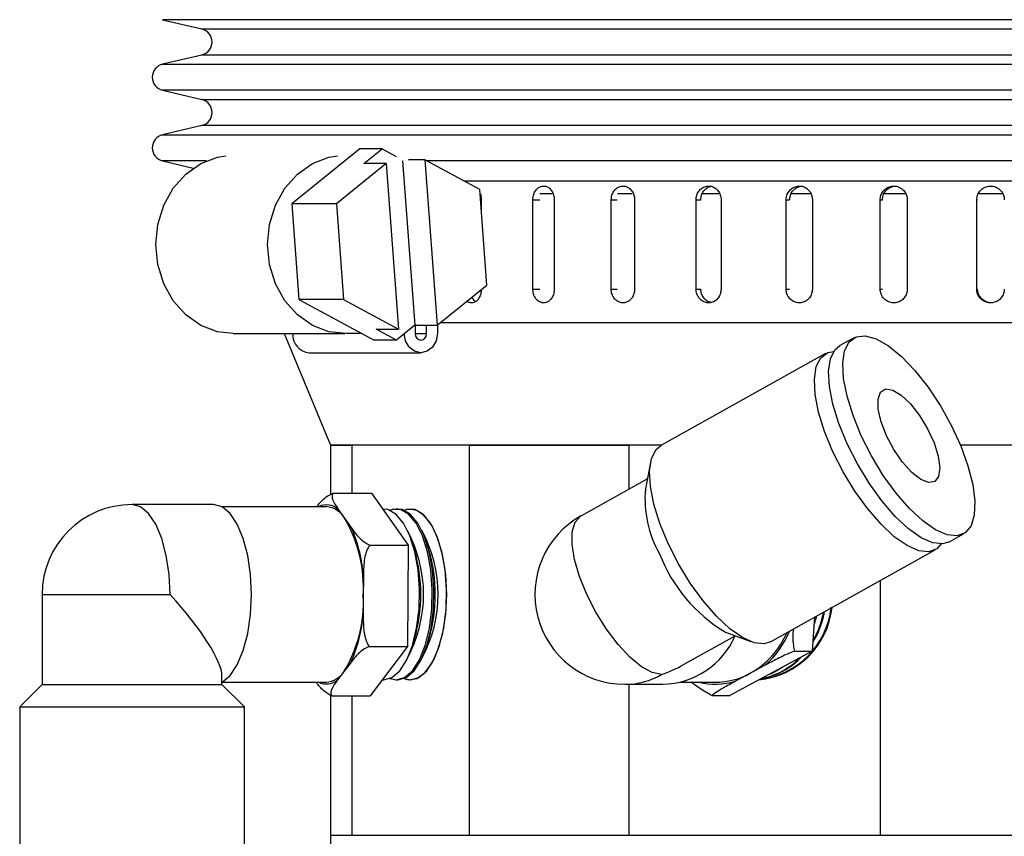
# Model space of a CAD drawing. Header units: inches. Extents: x 1.5 to 32, y 0 to 21.9.
# Tile 23 of 64: x 1.9 to 4.2, y 13.1 to 14.9. Entities that reach past the tile are written whole.
import ezdxf

# ---------------------------------------------------------------- set-up
doc = ezdxf.new("R2010")
doc.units = ezdxf.units.IN
doc.header["$MEASUREMENT"] = 0

msp = doc.modelspace()

# ---------------------------------------------------------------- linework, layer by layer
at = {"color": 7, "linetype": 'Continuous', "lineweight": 25}
for p, q in [((2.2684, 14.927), (2.3562, 14.9062)), ((6.2718, 14.927), (2.2684, 14.927)), ((2.3562, 14.9062), (5.8637, 14.9062)), ((2.3562, 14.8478), (2.2684, 14.8271)), ((6.1841, 14.8478), (2.3562, 14.8478)), ((2.2684, 14.8271), (5.9367, 14.8271)), ((2.2684, 14.7687), (2.3562, 14.7479)), ((6.2718, 14.7687), (2.2684, 14.7687)), ((2.3562, 14.7479), (5.8637, 14.7479)), ((2.3562, 14.6895), (2.2684, 14.6687)), ((6.1841, 14.6895), (2.3562, 14.6895)), ((2.2684, 14.6687), (5.9367, 14.6687)), ((2.7108, 14.6373), (2.558, 14.514)), ((2.7608, 14.6373), (2.7108, 14.6373)), ((2.7198, 14.6042), (2.7608, 14.6373)), ((2.7608, 14.6373), (2.7922, 14.6204)), ((2.2684, 14.6103), (2.3371, 14.5941)), ((2.3663, 14.6103), (2.2684, 14.6103)), ((2.7699, 14.6042), (2.6581, 14.514)), ((2.7699, 14.6042), (2.7198, 14.6042)), ((2.7699, 14.6042), (2.7976, 14.2329)), ((2.8063, 14.6104), (2.8338, 14.2415)), ((2.8561, 14.6128), (2.8197, 14.6128)), ((2.8561, 14.6128), (2.8839, 14.2415)), ((2.9796, 14.5461), (2.8561, 14.6128)), ((6.2718, 14.6103), (2.8607, 14.6103)), ((2.9431, 14.5658), (5.7802, 14.5658)), ((2.9957, 14.3317), (2.9796, 14.5461)), ((3.1418, 14.5366), (3.1143, 14.5366)), ((3.3214, 14.5366), (3.2881, 14.5366)), ((3.5156, 14.5366), (3.477, 14.5366)), ((3.7212, 14.5366), (3.6775, 14.5366)), ((3.9346, 14.5366), (3.8855, 14.5366)), ((4.1522, 14.5366), (4.0991, 14.5366)), ((2.6581, 14.514), (2.558, 14.514)), ((2.558, 14.514), (2.574, 14.2996)), ((2.6581, 14.514), (2.6741, 14.2996)), ((2.983, 14.5229), (2.983, 14.5016)), ((3.0986, 14.3229), (3.0986, 14.5229)), ((3.0986, 14.5229), (3.1143, 14.5229)), ((3.1467, 14.5229), (3.1467, 14.3229)), ((3.2744, 14.3229), (3.2744, 14.5229)), ((3.2744, 14.5229), (3.2876, 14.5229)), ((3.3268, 14.5229), (3.3268, 14.3229)), ((3.4646, 14.3229), (3.4646, 14.5229)), ((3.4646, 14.5229), (3.4752, 14.5229)), ((3.5206, 14.5229), (3.5206, 14.3229)), ((3.6666, 14.3229), (3.6666, 14.5229)), ((3.6666, 14.5229), (3.6744, 14.5229)), ((3.7254, 14.5229), (3.7254, 14.3229)), ((3.8774, 14.3229), (3.8774, 14.5229)), ((3.8774, 14.5229), (3.8823, 14.5229)), ((3.9381, 14.5229), (3.9381, 14.3229)), ((4.0939, 14.3229), (4.0939, 14.5229)), ((4.0939, 14.5229), (4.0959, 14.5229)), ((2.8839, 14.2415), (2.9957, 14.3317)), ((3.0986, 14.3229), (3.1143, 14.3229)), ((3.2744, 14.3229), (3.2876, 14.3229)), ((3.4646, 14.3229), (3.4752, 14.3229)), ((3.6666, 14.3229), (3.6744, 14.3229)), ((3.8774, 14.3229), (3.8823, 14.3229)), ((4.0939, 14.3229), (4.0959, 14.3229)), ((2.6741, 14.2996), (2.574, 14.2996)), ((2.574, 14.2996), (2.7428, 14.2084)), ((2.6741, 14.2996), (2.7976, 14.2329)), ((2.8338, 14.2415), (2.7929, 14.2084)), ((2.8338, 14.2415), (2.8839, 14.2415)), ((2.8349, 14.2415), (2.8349, 14.2229)), ((2.8601, 14.2229), (2.8601, 14.2415)), ((2.8846, 14.2421), (2.8846, 14.2229)), ((2.8918, 14.2479), (6.0856, 14.2479)), ((2.4266, 14.2229), (2.6768, 14.2229)), ((2.5409, 14.2229), (2.6451, 13.9729)), ((2.716, 14.2229), (2.6807, 14.2229)), ((2.7476, 14.2329), (2.7976, 14.2329)), ((2.7929, 14.2084), (2.7476, 14.2329)), ((2.8349, 14.2229), (2.8601, 14.2229)), ((2.7929, 14.2084), (2.7428, 14.2084)), ((3.8187, 14.2137), (3.7868, 14.1959)), ((2.5973, 14.18), (2.8475, 14.18)), ((3.755, 14.1781), (3.3858, 13.9718)), ((2.6451, 13.9729), (2.6451, 13.8623)), ((3.3877, 13.9729), (2.6451, 13.9729)), ((2.6451, 13.9729), (2.6932, 13.9729)), ((2.6932, 13.8651), (2.6932, 13.9729)), ((2.9559, 13.9729), (2.9559, 13.0979)), ((2.9559, 13.9729), (3.3143, 13.9729)), ((3.3143, 13.8741), (3.3143, 13.9729)), ((5.8951, 13.9729), (4.0572, 13.9729)), ((3.3626, 13.9338), (3.3511, 13.8747)), ((3.3555, 13.8971), (3.2064, 13.8138)), ((2.6504, 13.8651), (2.7366, 13.8651)), ((2.7366, 13.8651), (2.819, 13.7486)), ((2.3826, 13.8394), (2.1999, 13.8394)), ((2.6352, 13.8347), (2.401, 13.8347)), ((2.6631, 13.8279), (2.6779, 13.8069)), ((2.7637, 13.8294), (2.7619, 13.8294)), ((2.7961, 13.8294), (2.7922, 13.8294)), ((2.6779, 13.8069), (2.6927, 13.7859)), ((4.0327, 13.7559), (4.0645, 13.7737)), ((2.7329, 13.7486), (2.819, 13.7486)), ((2.819, 13.7486), (2.8176, 13.5213)), ((2.8333, 13.7371), (2.8297, 13.7486)), ((2.8656, 13.7371), (2.862, 13.7489)), ((3.6316, 13.5318), (4.0008, 13.7382)), ((2.7187, 13.6759), (2.7184, 13.635)), ((3.8777, 13.6694), (3.8777, 13.0979)), ((1.9984, 13.6379), (1.9984, 13.4361)), ((1.9984, 13.6379), (2.2851, 13.6379)), ((2.7184, 13.635), (2.7182, 13.5941)), ((3.73, 13.5868), (3.7252, 13.5108)), ((3.7287, 13.5664), (3.7357, 13.59)), ((2.8297, 13.5272), (2.8333, 13.5386)), ((2.862, 13.5269), (2.8656, 13.5386)), ((3.4367, 13.4807), (3.5521, 13.5452)), ((3.5307, 13.5532), (3.5872, 13.532)), ((2.7314, 13.5213), (2.8176, 13.5213)), ((2.8176, 13.5213), (2.7337, 13.4106)), ((3.7252, 13.5108), (3.54, 13.4111)), ((3.685, 13.5108), (3.7252, 13.5108)), ((2.6909, 13.4859), (2.6758, 13.466)), ((3.6193, 13.4789), (3.586, 13.461)), ((2.4015, 13.4361), (2.4015, 13.4552)), ((2.6758, 13.466), (2.6607, 13.446)), ((2.7608, 13.4464), (2.7637, 13.4464)), ((2.7922, 13.4464), (2.7961, 13.4464)), ((3.586, 13.461), (3.5527, 13.443)), ((1.9984, 13.4361), (1.948, 13.3857)), ((1.9984, 13.4361), (2.0172, 13.4361)), ((2.0172, 13.4361), (2.4015, 13.4361)), ((2.4015, 13.441), (2.6352, 13.441)), ((2.4519, 13.3857), (2.4015, 13.4361)), ((3.3048, 13.4363), (3.39, 13.4363)), ((3.3143, 13.0979), (3.3143, 13.4363)), ((3.4293, 13.441), (3.5078, 13.441)), ((2.6451, 13.412), (2.6451, 13.0979)), ((2.6476, 13.4106), (2.7337, 13.4106)), ((2.6932, 13.0979), (2.6932, 13.4106)), ((3.4998, 13.4111), (3.54, 13.4111)), ((1.948, 13.3857), (1.948, 12.929)), ((1.948, 13.3857), (1.9716, 13.3857)), ((1.9716, 13.3857), (2.4519, 13.3857)), ((2.4519, 12.929), (2.4519, 13.3857)), ((2.6451, 13.0979), (2.6451, 11.5979)), ((2.6451, 13.0979), (5.1662, 13.0979)), ((2.6451, 13.0979), (2.6932, 13.0979)), ((2.9559, 13.0979), (3.3143, 13.0979)), ((3.8777, 13.0979), (5.8951, 13.0979))]:
    msp.add_line(p, q, dxfattribs=at)
at = {"color": 7, "linetype": 'Continuous', "lineweight": 25, "flags": 128}
for points in [[(2.4266, 14.2229), (2.3913, 14.2271), (2.354, 14.2413), (2.3204, 14.2649), (2.2923, 14.2967), (2.2711, 14.3349), (2.2579, 14.3777), (2.2534, 14.4229), (2.2579, 14.468), (2.2711, 14.5108), (2.2923, 14.5491), (2.3204, 14.5808), (2.354, 14.6045), (2.3913, 14.6187), (2.4103, 14.622)], [(2.6807, 14.2229), (2.6415, 14.2271), (2.6042, 14.2413), (2.5706, 14.2649), (2.5424, 14.2967), (2.5212, 14.3349), (2.5081, 14.3777), (2.5036, 14.4229), (2.5081, 14.468), (2.5212, 14.5108), (2.5424, 14.5491), (2.5706, 14.5808), (2.6042, 14.6045), (2.6415, 14.6187), (2.6605, 14.622)], [(2.8846, 14.2229), (2.8818, 14.2065), (2.8738, 14.1926), (2.8617, 14.1833), (2.8475, 14.18), (2.8333, 14.1833), (2.8213, 14.1926), (2.8132, 14.2065), (2.8104, 14.2229)], [(2.8349, 14.2229), (2.8358, 14.2173), (2.8386, 14.2126), (2.8427, 14.2094), (2.8475, 14.2083), (2.8523, 14.2094), (2.8564, 14.2126), (2.8592, 14.2173), (2.8601, 14.2229)], [(3.8351, 13.9937), (3.8165, 14.0389), (3.803, 14.0823), (3.7952, 14.1221), (3.7934, 14.1566), (3.7977, 14.1845), (3.8078, 14.2045), (3.8235, 14.2159), (3.8439, 14.2182), (3.8684, 14.2113), (3.8958, 14.1955), (3.9252, 14.1715), (3.9552, 14.1401), (3.9846, 14.1028), (4.0123, 14.061), (4.0371, 14.0164), (4.058, 13.971), (4.0741, 13.9264), (4.0848, 13.8846), (4.0896, 13.8473), (4.0883, 13.8159), (4.0811, 13.7919), (4.0681, 13.7761), (4.05, 13.7692), (4.0274, 13.7715), (4.0013, 13.7829), (3.9728, 13.8029), (3.943, 13.8308), (3.9131, 13.8653), (3.8844, 13.905), (3.858, 13.9484), (3.8351, 13.9937)], [(3.8033, 13.9759), (3.7847, 14.0212), (3.7712, 14.0646), (3.7634, 14.1043), (3.7616, 14.1388), (3.7659, 14.1667), (3.776, 14.1867), (3.7868, 14.1959)], [(3.7714, 13.9581), (3.7528, 14.0034), (3.7394, 14.0468), (3.7316, 14.0865), (3.7298, 14.121), (3.734, 14.1489), (3.7442, 14.1689), (3.7598, 14.1803), (3.7732, 14.1829)], [(3.8917, 13.9937), (3.8796, 14.0248), (3.8731, 14.0531), (3.8726, 14.0761), (3.8783, 14.0918), (3.8896, 14.0988), (3.9055, 14.0964), (3.9247, 14.0849), (3.9453, 14.0654), (3.9656, 14.0394), (3.9837, 14.0094), (3.9981, 13.978), (4.0075, 13.948), (4.0111, 13.922), (4.0084, 13.9024), (3.9998, 13.891), (3.9861, 13.8886), (3.9684, 13.8956), (3.9483, 13.9113), (3.9276, 13.9343), (3.9081, 13.9626), (3.8917, 13.9937)], [(4.0327, 13.7559), (4.0182, 13.7514), (3.9956, 13.7537), (3.9695, 13.7651), (3.941, 13.7851), (3.9112, 13.813), (3.8813, 13.8475), (3.8526, 13.8873), (3.8262, 13.9307), (3.8033, 13.9759)], [(3.4022, 13.7518), (3.3836, 13.797), (3.3701, 13.8404), (3.3623, 13.8802), (3.3605, 13.9147), (3.3648, 13.9426), (3.3749, 13.9626), (3.3858, 13.9718)], [(4.0144, 13.7511), (4.0045, 13.7405), (3.9863, 13.7336), (3.9638, 13.7359), (3.9377, 13.7473), (3.9091, 13.7674), (3.8793, 13.7952), (3.8494, 13.8297), (3.8207, 13.8695), (3.7944, 13.9129), (3.7714, 13.9581)], [(2.2851, 13.6379), (2.283, 13.6827), (2.2767, 13.7253), (2.2665, 13.7635), (2.253, 13.7955), (2.2369, 13.8195), (2.2189, 13.8344), (2.1999, 13.8394)], [(2.401, 13.441), (2.4016, 13.4413), (2.4196, 13.4563), (2.4357, 13.4803), (2.4492, 13.5122), (2.4594, 13.5504), (2.4657, 13.593), (2.4678, 13.6379), (2.4657, 13.6827), (2.4594, 13.7253), (2.4492, 13.7635), (2.4357, 13.7955), (2.4196, 13.8195), (2.4016, 13.8344), (2.3826, 13.8394)], [(2.7637, 13.4464), (2.7824, 13.4515), (2.8, 13.4667), (2.8157, 13.4912), (2.8286, 13.5235), (2.838, 13.562), (2.8434, 13.6046), (2.8445, 13.649), (2.8412, 13.6928), (2.8338, 13.7336), (2.8226, 13.7693), (2.8082, 13.7979), (2.7914, 13.8178), (2.7731, 13.8281), (2.7637, 13.8294)], [(2.7779, 13.4494), (2.7922, 13.4464), (2.8108, 13.4515), (2.8285, 13.4667), (2.8442, 13.4912), (2.8571, 13.5235), (2.8665, 13.562), (2.8719, 13.6046), (2.873, 13.649), (2.8697, 13.6928), (2.8623, 13.7336), (2.851, 13.7693), (2.8367, 13.7979), (2.8199, 13.8178), (2.8016, 13.8281), (2.7828, 13.8281), (2.7779, 13.8264)], [(2.778, 13.4494), (2.7922, 13.4464), (2.8108, 13.4516), (2.8285, 13.4668), (2.8442, 13.4912), (2.8571, 13.5235), (2.8665, 13.562), (2.8719, 13.6046), (2.873, 13.649), (2.8697, 13.6928), (2.8623, 13.7336), (2.851, 13.7693), (2.8366, 13.7978), (2.8199, 13.8178), (2.8016, 13.8281), (2.7828, 13.8281), (2.778, 13.8264)], [(2.7961, 13.4464), (2.8147, 13.4515), (2.8324, 13.4667), (2.8481, 13.4912), (2.861, 13.5235), (2.8704, 13.562), (2.8758, 13.6046), (2.8769, 13.649), (2.8736, 13.6928), (2.8662, 13.7336), (2.8549, 13.7693), (2.8405, 13.7979), (2.8237, 13.8178), (2.8055, 13.8281), (2.7961, 13.8294)], [(2.9055, 13.6379), (2.9033, 13.682), (2.8969, 13.7238), (2.8865, 13.761), (2.8729, 13.7915), (2.8566, 13.8137), (2.8386, 13.8264), (2.8198, 13.829), (2.8103, 13.8264)], [(2.8103, 13.4494), (2.8246, 13.4464), (2.8432, 13.4516), (2.8609, 13.4668), (2.8766, 13.4912), (2.8895, 13.5235), (2.8989, 13.562), (2.9042, 13.6046), (2.9053, 13.649), (2.9021, 13.6928), (2.8946, 13.7336), (2.8834, 13.7693), (2.869, 13.7978), (2.8522, 13.8178), (2.8339, 13.8281), (2.8152, 13.8281), (2.8103, 13.8264)], [(2.8103, 13.4494), (2.8246, 13.4464), (2.8432, 13.4515), (2.8609, 13.4668), (2.8766, 13.4912), (2.8895, 13.5235), (2.8989, 13.562), (2.9042, 13.6046), (2.9053, 13.649), (2.9021, 13.6928), (2.8946, 13.7336), (2.8834, 13.7693), (2.869, 13.7979), (2.8522, 13.8178), (2.8339, 13.8281), (2.8152, 13.8281), (2.8103, 13.8264)], [(3.3873, 13.458), (3.3663, 13.4625), (3.3422, 13.4758), (3.3162, 13.4973), (3.2896, 13.5257), (3.2638, 13.5598), (3.2401, 13.5979), (3.2196, 13.6379), (3.2034, 13.6779), (3.1922, 13.7159), (3.1867, 13.75), (3.1871, 13.7785), (3.1934, 13.7999), (3.2053, 13.8132), (3.2064, 13.8138)], [(3.6316, 13.5318), (3.6171, 13.5273), (3.5945, 13.5296), (3.5684, 13.541), (3.5399, 13.561), (3.5101, 13.5889), (3.4802, 13.6234), (3.4515, 13.6631), (3.4251, 13.7065), (3.4022, 13.7518)], [(2.8103, 13.4494), (2.8198, 13.4467), (2.8386, 13.4493), (2.8566, 13.462), (2.8729, 13.4843), (2.8865, 13.5148), (2.8969, 13.5519), (2.9033, 13.5937), (2.9055, 13.6379)], [(3.6272, 13.458), (3.6369, 13.4623), (3.659, 13.475)]]:
    msp.add_lwpolyline(points, dxfattribs=at)
at = {"color": 7, "linetype": 'Continuous', "lineweight": 25}
for centre, radius, start, end in [((2.3493, 14.877), 0.03, 283.3212, 76.6788), ((2.2753, 14.7979), 0.03, 103.3212, 256.6788), ((2.3493, 14.7187), 0.03, 283.3212, 76.6788), ((2.2753, 14.6395), 0.03, 103.3212, 256.6788), ((2.6004, 14.2202), 0.0403, 176.1829, 265.5903), ((3.5976, 13.852), 0.2476, 174.7369, 209.768), ((2.1999, 13.6379), 0.2016, 90, 180), ((2.6356, 13.7988), 0.04, 46.6159, 116.0728), ((2.6312, 13.782), 0.0529, 28.0919, 85.6423), ((2.4048, 13.6518), 0.3141, 356.9359, 29.5979), ((3.3048, 13.6379), 0.2016, 119.195, 270), ((2.3843, 13.6551), 0.335, 3.5529, 22.9809), ((2.5523, 13.6379), 0.3013, 331.6625, 28.3375), ((2.5847, 13.6379), 0.3013, 331.6568, 28.3432), ((2.494, 13.6379), 0.3535, 343.6978, 16.3022), ((2.5264, 13.6379), 0.3535, 343.6978, 16.3022), ((3.7095, 13.8539), 0.3498, 200.9101, 239.2665), ((2.4169, 13.6212), 0.3019, 329.0555, 2.6178), ((3.5878, 13.6284), 0.1827, 275.2693, 353.8456), ((3.5856, 13.6286), 0.183, 276.4326, 353.8241), ((3.5856, 13.6286), 0.183, 276.4258, 353.8471), ((3.5856, 13.6286), 0.1831, 276.9335, 353.8005), ((2.397, 13.6176), 0.322, 335.8602, 355.8131), ((3.5531, 13.6361), 0.203, 328.6084, 348.8285), ((3.551, 13.6363), 0.2033, 329.7511, 349.2815), ((3.551, 13.6363), 0.2034, 329.7433, 349.2849), ((3.4879, 13.6305), 0.2006, 310.9249, 338.0699), ((3.3862, 13.6172), 0.1809, 271.1832, 336.5682), ((3.4939, 13.6269), 0.1898, 299.0282, 336.9052), ((3.5783, 13.6133), 0.1673, 281.2243, 315.3828), ((3.5783, 13.6133), 0.1673, 281.2412, 315.366), ((3.58, 13.6135), 0.1675, 281.0377, 316.3479), ((2.6354, 13.4768), 0.0398, 244.0018, 309.38), ((2.6306, 13.4939), 0.0531, 274.9908, 328.2261), ((3.3046, 13.6046), 0.1683, 270.0706, 299.4484), ((3.5075, 13.6056), 0.1646, 270.1006, 298.499), ((3.5078, 13.6026), 0.1658, 257.073, 285.7238)]:
    msp.add_arc(centre, radius, start, end, dxfattribs=at)
for centre, major_axis, ratio, start_param, end_param in [((2.1999, 13.6379), (-0.1968, 0.1968), 0.221695, 3.359759, 4.494223), ((3.3048, 13.6379), (0.2568, 0.0669), 0.740472, 4.842955, 5.05059)]:
    msp.add_ellipse(centre, major_axis=major_axis, ratio=ratio, start_param=start_param, end_param=end_param, dxfattribs=at)
for points, knots in [([(3.0986, 14.5229), (3.0989, 14.5264), (3.0994, 14.5333), (3.1035, 14.5426), (3.1095, 14.5497), (3.1171, 14.5537), (3.1253, 14.5543), (3.1332, 14.5513), (3.14, 14.5451), (3.1447, 14.5364), (3.1465, 14.5285), (3.1467, 14.524), (3.1467, 14.5229)], [0, 0, 0, 0, 0.107362, 0.214723, 0.322094, 0.429472, 0.536839, 0.644195, 0.751556, 0.858932, 0.966307, 1, 1, 1, 1]), ([(3.2744, 14.5229), (3.2746, 14.5264), (3.2752, 14.5333), (3.2797, 14.5426), (3.2863, 14.5497), (3.2946, 14.5537), (3.3035, 14.5543), (3.3121, 14.5513), (3.3195, 14.5451), (3.3247, 14.5364), (3.3266, 14.5285), (3.3267, 14.524), (3.3268, 14.5229)], [0, 0, 0, 0, 0.107362, 0.214723, 0.322094, 0.429472, 0.536839, 0.644195, 0.751556, 0.858932, 0.966307, 1, 1, 1, 1]), ([(3.4646, 14.5229), (3.4649, 14.5264), (3.4655, 14.5333), (3.4703, 14.5426), (3.4774, 14.5497), (3.4862, 14.5537), (3.4958, 14.5543), (3.505, 14.5513), (3.5129, 14.5451), (3.5184, 14.5364), (3.5205, 14.5285), (3.5206, 14.524), (3.5206, 14.5229)], [0, 0, 0, 0, 0.107362, 0.214723, 0.322094, 0.429472, 0.536839, 0.644195, 0.751556, 0.858932, 0.966307, 1, 1, 1, 1]), ([(3.4753, 14.5229), (3.4756, 14.5263), (3.4762, 14.5333), (3.481, 14.5427), (3.4881, 14.5494), (3.494, 14.553), (3.4973, 14.5531), (3.4974, 14.5531)], [0, 0, 0, 0, 0.247874, 0.495747, 0.743643, 0.991555, 1, 1, 1, 1]), ([(3.6666, 14.5229), (3.6669, 14.5264), (3.6676, 14.5333), (3.6726, 14.5426), (3.68, 14.5497), (3.6893, 14.5537), (3.6994, 14.5543), (3.7091, 14.5513), (3.7173, 14.5451), (3.723, 14.5364), (3.7252, 14.5285), (3.7254, 14.524), (3.7254, 14.5229)], [0, 0, 0, 0, 0.107362, 0.214723, 0.322094, 0.429472, 0.536839, 0.644195, 0.751556, 0.858932, 0.966307, 1, 1, 1, 1]), ([(3.6745, 14.5229), (3.6748, 14.5264), (3.6755, 14.5333), (3.6805, 14.5426), (3.6879, 14.5496), (3.6962, 14.5535), (3.7017, 14.5535), (3.7038, 14.5535)], [0, 0, 0, 0, 0.214723, 0.429445, 0.644188, 0.858943, 1, 1, 1, 1]), ([(3.8774, 14.5229), (3.8777, 14.5264), (3.8784, 14.5333), (3.8836, 14.5426), (3.8913, 14.5497), (3.9009, 14.5537), (3.9113, 14.5543), (3.9213, 14.5513), (3.9297, 14.5451), (3.9357, 14.5364), (3.938, 14.5285), (3.9381, 14.524), (3.9381, 14.5229)], [0, 0, 0, 0, 0.107362, 0.214723, 0.322094, 0.429472, 0.536839, 0.644195, 0.751556, 0.858932, 0.966307, 1, 1, 1, 1]), ([(3.8824, 14.5229), (3.8827, 14.5264), (3.8834, 14.5333), (3.8886, 14.5426), (3.8963, 14.5496), (3.9048, 14.5535), (3.9105, 14.5535), (3.9127, 14.5535)], [0, 0, 0, 0, 0.214723, 0.429445, 0.644188, 0.858943, 1, 1, 1, 1]), ([(4.0939, 14.5229), (4.0942, 14.5264), (4.0949, 14.5333), (4.1002, 14.5426), (4.1081, 14.5497), (4.1179, 14.5537), (4.1284, 14.5543), (4.1386, 14.5513), (4.1472, 14.5451), (4.1532, 14.5364), (4.1555, 14.5285), (4.1557, 14.524), (4.1557, 14.5229)], [0, 0, 0, 0, 0.107362, 0.214723, 0.322094, 0.429472, 0.536839, 0.644195, 0.751556, 0.858932, 0.966307, 1, 1, 1, 1]), ([(2.9806, 14.5366), (2.9807, 14.5365), (2.9822, 14.5335), (2.9828, 14.5285), (2.9829, 14.524), (2.983, 14.5229)], [0, 0, 0, 0, 0.042045, 0.771202, 1, 1, 1, 1]), ([(2.983, 14.3229), (2.9827, 14.3194), (2.9822, 14.3124), (2.9785, 14.3031), (2.973, 14.2961), (2.9661, 14.292), (2.9588, 14.2917), (2.9536, 14.2932), (2.9514, 14.2955), (2.9512, 14.2958)], [0, 0, 0, 0, 0.1631372, 0.3262739, 0.4894255, 0.6525868, 0.8157319, 0.9788601, 1, 1, 1, 1]), ([(3.1467, 14.3229), (3.1464, 14.3194), (3.1459, 14.3124), (3.1417, 14.3031), (3.1355, 14.2961), (3.1279, 14.292), (3.1197, 14.2915), (3.1118, 14.2945), (3.1052, 14.3006), (3.1005, 14.3093), (3.0988, 14.3172), (3.0987, 14.3218), (3.0986, 14.3229)], [0, 0, 0, 0, 0.107362, 0.214723, 0.322094, 0.429472, 0.536839, 0.644195, 0.751556, 0.858932, 0.966307, 1, 1, 1, 1]), ([(3.3268, 14.3229), (3.3265, 14.3194), (3.3259, 14.3124), (3.3213, 14.3031), (3.3146, 14.2961), (3.3063, 14.292), (3.2973, 14.2915), (3.2888, 14.2945), (3.2815, 14.3006), (3.2764, 14.3093), (3.2745, 14.3172), (3.2744, 14.3218), (3.2744, 14.3229)], [0, 0, 0, 0, 0.107362, 0.214723, 0.322094, 0.429472, 0.536839, 0.644195, 0.751556, 0.858932, 0.966307, 1, 1, 1, 1]), ([(3.5206, 14.3229), (3.5203, 14.3194), (3.5197, 14.3124), (3.5148, 14.3031), (3.5077, 14.2961), (3.4988, 14.292), (3.4892, 14.2915), (3.48, 14.2945), (3.4723, 14.3006), (3.4668, 14.3093), (3.4648, 14.3172), (3.4646, 14.3218), (3.4646, 14.3229)], [0, 0, 0, 0, 0.1073618, 0.2147232, 0.3220944, 0.429472, 0.536839, 0.6441948, 0.7515565, 0.8589318, 0.9663073, 1, 1, 1, 1]), ([(3.4983, 14.2926), (3.4958, 14.2932), (3.4902, 14.2946), (3.483, 14.3007), (3.4775, 14.3093), (3.4755, 14.3172), (3.4753, 14.3218), (3.4753, 14.3229)], [0, 0, 0, 0, 0.1981052, 0.4400697, 0.6820659, 0.9240625, 1, 1, 1, 1]), ([(3.7254, 14.3229), (3.7251, 14.3194), (3.7244, 14.3124), (3.7193, 14.3031), (3.7118, 14.2961), (3.7025, 14.292), (3.6924, 14.2915), (3.6828, 14.2945), (3.6746, 14.3006), (3.6689, 14.3093), (3.6668, 14.3172), (3.6666, 14.3218), (3.6666, 14.3229)], [0, 0, 0, 0, 0.107362, 0.214723, 0.322094, 0.429472, 0.536839, 0.644195, 0.751556, 0.858932, 0.966307, 1, 1, 1, 1]), ([(3.9381, 14.3229), (3.9378, 14.3194), (3.9371, 14.3124), (3.9319, 14.3031), (3.9241, 14.2961), (3.9145, 14.292), (3.9041, 14.2915), (3.8942, 14.2945), (3.8857, 14.3006), (3.8798, 14.3093), (3.8776, 14.3172), (3.8774, 14.3218), (3.8774, 14.3229)], [0, 0, 0, 0, 0.107362, 0.214723, 0.322094, 0.429472, 0.536839, 0.644195, 0.751556, 0.858932, 0.966307, 1, 1, 1, 1]), ([(4.1557, 14.3229), (4.1554, 14.3194), (4.1547, 14.3124), (4.1493, 14.3031), (4.1415, 14.2961), (4.1317, 14.292), (4.1211, 14.2915), (4.111, 14.2945), (4.1024, 14.3006), (4.0964, 14.3093), (4.0941, 14.3172), (4.0939, 14.3218), (4.0939, 14.3229)], [0, 0, 0, 0, 0.1073618, 0.2147232, 0.3220944, 0.429472, 0.536839, 0.6441948, 0.7515565, 0.8589318, 0.9663073, 1, 1, 1, 1]), ([(4.1268, 14.2923), (4.1256, 14.2922), (4.1209, 14.2917), (4.113, 14.2946), (4.1044, 14.3006), (4.0984, 14.3093), (4.0961, 14.3172), (4.0959, 14.3218), (4.0959, 14.3229)], [0, 0, 0, 0, 0.073677, 0.288387, 0.50311, 0.717861, 0.932612, 1, 1, 1, 1]), ([(2.97, 14.295), (2.97, 14.295), (2.9677, 14.296), (2.9648, 14.2994), (2.9629, 14.3035), (2.9623, 14.3048)], [0, 0, 0, 0, 0.006031, 0.696642, 1, 1, 1, 1]), ([(2.614, 13.8347), (2.6178, 13.8394), (2.6245, 13.8476), (2.6366, 13.8582), (2.6465, 13.8632), (2.6504, 13.8651)], [0, 0, 0, 0, 0.441854, 0.779604, 1, 1, 1, 1]), ([(2.6504, 13.8651), (2.6494, 13.8629), (2.6463, 13.8556), (2.6533, 13.8423), (2.6602, 13.832), (2.6631, 13.8279)], [0, 0, 0, 0, 0.204336, 0.673302, 1, 1, 1, 1]), ([(2.6927, 13.7859), (2.6932, 13.7852), (2.698, 13.7785), (2.7061, 13.7681), (2.7192, 13.7559), (2.729, 13.7507), (2.7329, 13.7486)], [0, 0, 0, 0, 0.052873, 0.517957, 0.809655, 1, 1, 1, 1]), ([(2.7329, 13.7486), (2.7303, 13.7443), (2.7218, 13.7299), (2.7193, 13.704), (2.7188, 13.6841), (2.7187, 13.6759)], [0, 0, 0, 0, 0.204356, 0.673363, 1, 1, 1, 1]), ([(2.7182, 13.5941), (2.7182, 13.5927), (2.7181, 13.5797), (2.7188, 13.5594), (2.723, 13.5355), (2.7291, 13.5254), (2.7314, 13.5213)], [0, 0, 0, 0, 0.052977, 0.518036, 0.80972, 1, 1, 1, 1]), ([(3.6822, 13.5601), (3.682, 13.5549), (3.6814, 13.5424), (3.6819, 13.525), (3.6841, 13.5148), (3.685, 13.5108)], [0, 0, 0, 0, 0.302444, 0.724555, 1, 1, 1, 1]), ([(2.7314, 13.5213), (2.7273, 13.5192), (2.7136, 13.5122), (2.7016, 13.4996), (2.694, 13.4899), (2.6909, 13.4859)], [0, 0, 0, 0, 0.204336, 0.673302, 1, 1, 1, 1]), ([(3.685, 13.5108), (3.6802, 13.5089), (3.6647, 13.5026), (3.6424, 13.4912), (3.626, 13.4825), (3.6193, 13.4789)], [0, 0, 0, 0, 0.2043562, 0.6733625, 1, 1, 1, 1]), ([(2.6607, 13.446), (2.6602, 13.4454), (2.6554, 13.439), (2.6487, 13.4291), (2.6443, 13.4175), (2.6466, 13.4126), (2.6476, 13.4106)], [0, 0, 0, 0, 0.052873, 0.517957, 0.809655, 1, 1, 1, 1]), ([(2.6476, 13.4106), (2.6434, 13.4128), (2.6299, 13.4202), (2.62, 13.4312), (2.6141, 13.4391), (2.6126, 13.441)], [0, 0, 0, 0, 0.2484312, 0.8185996, 1, 1, 1, 1]), ([(3.4998, 13.4111), (3.4954, 13.4135), (3.4807, 13.4216), (3.4652, 13.4324), (3.4548, 13.44), (3.4535, 13.441)], [0, 0, 0, 0, 0.274307, 0.903863, 1, 1, 1, 1]), ([(3.5527, 13.443), (3.5516, 13.4424), (3.541, 13.4367), (3.5248, 13.4278), (3.5074, 13.4173), (3.502, 13.4129), (3.4998, 13.4111)], [0, 0, 0, 0, 0.052977, 0.518036, 0.80972, 1, 1, 1, 1])]:
    msp.add_open_spline(points, degree=3, knots=knots, dxfattribs=at)

doc.saveas('drawing.dxf')
